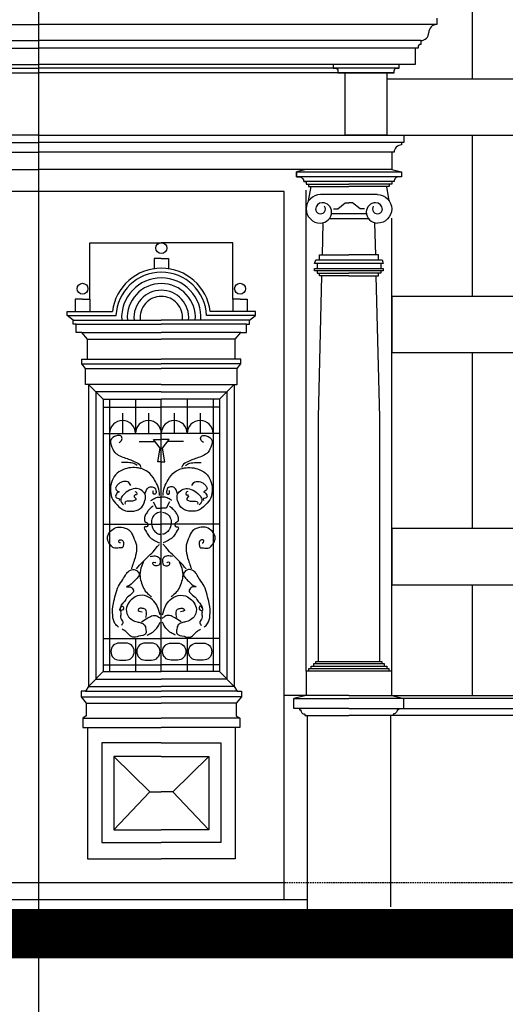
# Model space of a CAD drawing. Extents: x 0 to 286551, y -50 to 581131.
# Tile 42 of 207: x 108537 to 110524, y 554849 to 558880. Entities that reach past the tile are written whole.
import ezdxf

# ---------------------------------------------------------------- set-up
doc = ezdxf.new("R2010")
doc.units = 0
doc.header["$MEASUREMENT"] = 0
doc.linetypes.add('HIDDEN', pattern=[9.525, 6.35, -3.175])
for name, color, linetype in [('0.09', 7, 'CONTINUOUS'), ('0.13', 5, 'CONTINUOUS'), ('0.18', 1, 'CONTINUOUS'), ('0.25', 2, 'CONTINUOUS')]:
    doc.layers.add(name, color=color, linetype=linetype)
doc.layers.add('HULPLIJNEN', color=252, linetype='CONTINUOUS', plot=False)

msp = doc.modelspace()

# ---------------------------------------------------------------- linework, layer by layer
at = {"layer": '0.09'}
for p, q in [((108957.6, 557269), (108957.6, 557186.5)), ((109063.5, 557269), (109063.5, 557186.5)), ((109169.3, 557269), (109169.3, 557186.5)), ((109275.2, 557269), (109275.2, 557186.5))]:
    msp.add_line(p, q, dxfattribs=at)
for points in [[(108823.4, 557736), (108823.4, 557967.2), (109116.4, 557967.2)], [(109409.4, 557736), (109409.4, 557967.2), (109116.4, 557967.2)], [(109116.4, 557902.3), (109086.9, 557902.3), (109086.9, 557860.2)], [(109116.4, 557902.3), (109145.9, 557902.3), (109145.9, 557860.2)], [(108793.9, 557736), (108764.4, 557736), (108764.4, 557685.8)], [(108793.9, 557736), (108823.4, 557736), (108823.4, 557685.8)], [(109438.9, 557736), (109409.4, 557736), (109409.4, 557685.8)], [(109438.9, 557736), (109468.4, 557736), (109468.4, 557685.8)], [(108813.7, 557491), (108813.7, 557571.7), (108790.6, 557599.9), (108767.4, 557599.9), (108767.4, 557633.4), (108756.1, 557633.4), (108756.1, 557650.5), (108730.7, 557668.5), (108730.7, 557685.8), (108916.2, 557685.8)], [(108730.7, 557668.5), (108930.9, 557668.5)], [(109502.1, 557668.5), (109301.9, 557668.5)], [(109419.1, 557491), (109419.1, 557571.7), (109442.3, 557599.9), (109465.4, 557599.9), (109465.4, 557633.4), (109476.8, 557633.4), (109476.8, 557650.5), (109502.1, 557668.5), (109502.1, 557685.8), (109316.6, 557685.8)], [(108756.1, 557650.5), (109116.4, 557650.5)], [(108767.4, 557633.4), (109116.4, 557633.4)], [(109476.8, 557650.5), (109116.4, 557650.5)], [(109465.4, 557633.4), (109116.4, 557633.4)], [(108790.6, 557599.9), (109116.4, 557599.9)], [(109442.3, 557599.9), (109116.4, 557599.9)], [(108813.7, 557571.7), (109116.4, 557571.7)], [(109419.1, 557571.7), (109116.4, 557571.7)], [(109116.4, 557386.2), (108806, 557386.2), (108806, 557452.3), (108790.5, 557471.1), (108790.5, 557491), (109116.4, 557491)], [(108790.5, 557471.1), (109116.4, 557471.1)], [(109116.4, 557386.2), (109426.8, 557386.2), (109426.8, 557452.3), (109442.3, 557471.1), (109442.3, 557491), (109116.4, 557491)], [(109442.3, 557471.1), (109116.4, 557471.1)], [(108806, 557452.3), (109116.4, 557452.3)], [(109426.8, 557452.3), (109116.4, 557452.3)], [(109116.4, 557386.2), (108817.8, 557386.2), (108817.8, 556150.3), (109116.4, 556150.3)], [(108817.8, 557386.2), (108878.5, 557326.5)], [(109116.4, 557386.2), (109415, 557386.2), (109415, 556150.3), (109116.4, 556150.3)], [(109415, 557386.2), (109354.3, 557326.5)], [(109116.4, 557357.1), (108848, 557357.1), (108848, 556180.5), (109116.4, 556180.5)], [(109116.4, 557357.1), (109384.8, 557357.1), (109384.8, 556180.5), (109116.4, 556180.5)], [(108878.5, 557326.6), (108878.5, 556211.1)], [(108878.5, 557326.6), (109116.4, 557326.6)], [(108904.7, 557326.6), (108904.7, 556211.1)], [(109010.6, 557326.6), (109010.6, 557186.5)], [(109116.4, 556211.1), (109116.4, 557326.6)], [(109354.3, 557326.6), (109116.4, 557326.6)], [(109222.3, 557326.6), (109222.3, 557186.5)], [(109328.1, 557326.6), (109328.1, 556211.1)], [(109354.3, 557326.6), (109354.3, 556211.1)], [(108878.5, 557293.5), (109116.4, 557293.5)], [(109354.3, 557293.5), (109116.4, 557293.5)], [(108878.5, 557186.5), (109116.4, 557186.5)], [(109354.3, 557186.5), (109116.4, 557186.5)], [(109026, 557152.7), (109091.1, 557152.7)], [(109116.4, 557070.3), (109102.6, 557070.3), (109111, 557125.8), (109084.9, 557161.1), (109116.4, 557161.1)], [(109116.4, 557070.3), (109130.3, 557070.3), (109121.9, 557125.8), (109147.9, 557161.1), (109116.4, 557161.1)], [(109206.8, 557152.7), (109141.7, 557152.7)], [(109082.4, 556905.8), (109096.7, 556879.8), (109116.4, 556879.8)], [(109150.5, 556905.8), (109136.2, 556879.8), (109116.4, 556879.8)], [(108878.5, 556815), (109116.4, 556815)], [(109354.3, 556815), (109116.4, 556815)], [(108878.5, 556347), (109116.4, 556347)], [(109010.6, 556347), (109010.6, 556211.1)], [(109354.3, 556347), (109116.4, 556347)], [(109222.3, 556347), (109222.3, 556211.1)], [(108878.5, 556239.3), (109116.4, 556239.3)], [(109354.3, 556239.3), (109116.4, 556239.3)], [(108817.8, 556150.3), (108878.5, 556211.1)], [(108878.5, 556211.1), (109116.4, 556211.1)], [(109354.3, 556211.1), (109116.4, 556211.1)], [(109415, 556150.3), (109354.3, 556211.1)], [(108817.8, 556150.3), (108806.2, 556131.2), (108788.2, 556131.2), (108788.2, 556107.9), (108809.4, 556082.5), (108809.4, 556030.7), (108795.6, 556020.1), (108795.6, 555983.1), (109116.4, 555983.1)], [(108806.2, 556131.2), (109116.4, 556131.2)], [(109415, 556150.3), (109426.6, 556131.2), (109444.6, 556131.2), (109444.6, 556107.9), (109423.4, 556082.5), (109423.4, 556030.7), (109437.2, 556020.1), (109437.2, 555983.1), (109116.4, 555983.1)], [(109426.6, 556131.2), (109116.4, 556131.2)], [(108788.2, 556107.9), (109116.4, 556107.9)], [(109444.6, 556107.9), (109116.4, 556107.9)], [(108809.4, 556082.5), (109116.4, 556082.5)], [(109423.4, 556082.5), (109116.4, 556082.5)], [(108795.6, 556020.1), (109116.4, 556020.1)], [(109437.2, 556020.1), (109116.4, 556020.1)], [(108813.6, 555983.1), (108813.6, 555445.5), (109116.4, 555445.5)], [(109419.2, 555983.1), (109419.2, 555445.5), (109116.4, 555445.5)], [(109116.4, 555919.1), (108872.9, 555919.1), (108872.9, 555511.7), (109116.4, 555511.7)], [(109116.4, 555919.1), (109359.9, 555919.1), (109359.9, 555511.7), (109116.4, 555511.7)], [(109116.4, 555864.1), (108921.6, 555864.1), (108921.6, 555563.6), (109116.4, 555563.6)], [(108921.6, 555864.1), (109069.8, 555719.1), (109116.4, 555719.1)], [(109116.4, 555864.1), (109311.2, 555864.1), (109311.2, 555563.6), (109116.4, 555563.6)], [(109311.2, 555864.1), (109163, 555719.1), (109116.4, 555719.1)], [(109069.8, 555719.1), (108921.6, 555563.6)], [(109163, 555719.1), (109311.2, 555563.6)]]:
    msp.add_lwpolyline(points, dxfattribs=at)
for points in [[(108970.7, 556258.3, 1), (108970.7, 556328), (108944.6, 556328, 1), (108944.6, 556258.3)], [(109076.6, 556258.3, 1), (109076.6, 556328), (109050.4, 556328, 1), (109050.4, 556258.3)], [(109156.3, 556258.3, -1), (109156.3, 556328), (109182.4, 556328, -1), (109182.4, 556258.3)], [(109262.1, 556258.3, -1), (109262.1, 556328), (109288.3, 556328, -1), (109288.3, 556258.3)]]:
    msp.add_lwpolyline(points, format="xyb", close=True, dxfattribs=at)
for centre in [(109116.4, 557945), (108793.9, 557778.7), (109438.9, 557778.7)]:
    msp.add_circle(centre, 22.3, dxfattribs=at)
for centre, radius, start, end in [((109116.4, 557660.6), 201.8, 90, 172.8311), ((109116.4, 557660.6), 185.7, 90, 177.5495), ((109116.4, 557660.6), 201.8, 7.1689, 90), ((109116.4, 557660.6), 185.7, 2.4505, 90), ((109116.4, 557660.6), 162.5, 90, 183.577), ((109116.4, 557660.6), 139.4, 90, 184.1687), ((109116.4, 557660.6), 162.5, 356.423, 90), ((109116.4, 557660.6), 139.4, 355.8313, 90), ((109116.4, 557660.6), 112.1, 90, 185.188), ((109116.4, 557660.6), 86.9, 90, 186.6974), ((109116.4, 557660.6), 112.1, 354.812, 90), ((109116.4, 557660.6), 86.9, 353.3026, 90), ((108957.6, 557186.5), 52.9, 0, 180), ((109063.5, 557186.5), 52.9, 0, 180), ((109169.3, 557186.5), 52.9, 0, 180), ((109275.2, 557186.5), 52.9, 0, 180)]:
    msp.add_arc(centre, radius, start, end, dxfattribs=at)
for points, knots in [([(108944.4, 557149.3), (108949.2, 557152.6), (108958.9, 557159.2), (108951.8, 557180.8), (108928, 557176.1), (108904.4, 557163.2), (108912.7, 557133.6), (108924.9, 557100.8), (108971.2, 557085.1), (109005.8, 557073.4), (109032.3, 557057.4), (109031.9, 557047.8), (109031.9, 557046.7)], [0, 0, 0, 0, 16.068923, 32.025303, 49.691787, 79.132011, 99.47165, 132.195186, 182.617752, 229.793658, 254.772967, 258.136752, 258.136752, 258.136752, 258.136752]), ([(109288.4, 557149.3), (109283.6, 557152.6), (109274, 557159.2), (109281, 557180.8), (109304.9, 557176.1), (109328.4, 557163.2), (109320.1, 557133.6), (109307.9, 557100.8), (109261.6, 557085.1), (109227, 557073.4), (109200.5, 557057.4), (109200.9, 557047.8), (109200.9, 557046.7)], [0, 0, 0, 0, 16.068923, 32.025303, 49.691787, 79.132011, 99.47165, 132.195186, 182.617752, 229.793658, 254.772967, 258.136752, 258.136752, 258.136752, 258.136752]), ([(109017.6, 557055.1), (109011.9, 557058.7), (108998.6, 557067.2), (108975.4, 557066.6), (108959.8, 557067.4), (108952.8, 557067.7)], [0, 0, 0, 0, 19.94174, 46.142672, 67.191082, 67.191082, 67.191082, 67.191082]), ([(109215.2, 557055.1), (109221, 557058.7), (109234.2, 557067.2), (109257.4, 557066.6), (109273.1, 557067.4), (109280, 557067.7)], [0, 0, 0, 0, 19.94174, 46.142672, 67.191082, 67.191082, 67.191082, 67.191082]), ([(109109.3, 556932.3), (109108.2, 556944.1), (109106, 556967), (109086.9, 556999), (109065.8, 557030.6), (109031.3, 557044.3), (108998.9, 557048.4), (108966.1, 557041.7), (108933.4, 557026.1), (108912.5, 556994.4), (108906.4, 556958.7), (108911.1, 556921.6), (108935.4, 556891.2), (108963.6, 556869), (108998.4, 556866.2), (109033.2, 556874.5), (109050.6, 556906.6), (109053.9, 556938.8), (109033.3, 556956.9), (109006.6, 556964.2), (108978.7, 556950.7), (108958.5, 556934.9), (108946.4, 556911.7), (108955.6, 556900.5), (108961.2, 556893.7)], [0, 0, 0, 0, 34.9778, 68.077531, 110.507875, 145.526847, 175.162687, 207.668163, 244.928398, 280.620688, 316.575605, 352.382476, 388.557387, 431.017452, 454.70765, 491.693366, 530.206554, 557.116587, 580.906564, 605.186296, 636.594616, 668.167447, 683.628753, 707.326704, 707.326704, 707.326704, 707.326704]), ([(109123.5, 556932.3), (109124.7, 556944.1), (109126.8, 556967), (109145.9, 556999), (109167, 557030.6), (109201.5, 557044.3), (109233.9, 557048.4), (109266.8, 557041.7), (109299.4, 557026.1), (109320.3, 556994.4), (109326.4, 556958.7), (109321.7, 556921.6), (109297.4, 556891.2), (109269.2, 556869), (109234.4, 556866.2), (109199.7, 556874.5), (109182.2, 556906.6), (109178.9, 556938.8), (109199.5, 556956.9), (109226.2, 556964.2), (109254.1, 556950.7), (109274.3, 556934.9), (109286.4, 556911.7), (109277.2, 556900.5), (109271.6, 556893.7)], [0, 0, 0, 0, 34.9778, 68.077531, 110.507875, 145.526847, 175.162687, 207.668163, 244.928398, 280.620688, 316.575605, 352.382476, 388.557387, 431.017452, 454.70765, 491.693366, 530.206554, 557.116587, 580.906564, 605.186296, 636.594616, 668.167447, 683.628753, 707.326704, 707.326704, 707.326704, 707.326704]), ([(108991.5, 556973.5), (108988.2, 556979.3), (108980.6, 556992.3), (108958.8, 556989.9), (108944.3, 556982.5), (108934.7, 556974), (108926.5, 556961.3), (108933.1, 556950.9), (108946.7, 556946.7), (108936.4, 556944), (108932.5, 556938.2), (108925.9, 556927.1), (108936.7, 556919.8), (108946.3, 556921.2), (108945.2, 556915.7), (108944.4, 556911.3)], [0, 0, 0, 0, 18.522604, 42.078096, 55.244889, 67.749032, 80.912744, 95.38277, 102.164548, 107.807514, 116.13395, 125.977344, 140.449081, 142.972968, 152.261457, 152.261457, 152.261457, 152.261457]), ([(109241.3, 556973.5), (109244.7, 556979.3), (109252.3, 556992.3), (109274.1, 556989.9), (109288.6, 556982.5), (109298.1, 556974), (109306.3, 556961.3), (109299.7, 556950.9), (109286.2, 556946.7), (109296.4, 556944), (109300.3, 556938.2), (109306.9, 556927.1), (109296.1, 556919.8), (109286.6, 556921.2), (109287.6, 556915.7), (109288.4, 556911.3)], [0, 0, 0, 0, 18.522604, 42.078096, 55.244889, 67.749032, 80.912744, 95.38277, 102.164548, 107.807514, 116.13395, 125.977344, 140.449081, 142.972968, 152.261457, 152.261457, 152.261457, 152.261457]), ([(109008.3, 556949.2), (109010.6, 556948), (109015.4, 556945.3), (109016.8, 556932.8), (109007, 556936.8), (109003.2, 556924.8), (109012.7, 556922.4), (109012.7, 556913.4), (109002.9, 556910.3), (108993.4, 556908.5), (108983.3, 556908.7), (108975.6, 556909.1), (108965.9, 556906.8), (108967.3, 556900.2), (108968, 556897)], [0, 0, 0, 0, 7.754775, 17.005091, 22.052684, 31.110391, 39.436827, 45.323359, 52.105198, 66.62756, 75.881509, 81.770337, 90.830412, 99.239812, 99.239812, 99.239812, 99.239812]), ([(109049.6, 556938.2), (109051.3, 556944.2), (109054.5, 556955.2), (109066.2, 556969.1), (109080.8, 556968.2), (109092, 556962.5), (109094.6, 556951.6), (109096, 556937.6), (109083.7, 556937.2), (109081.1, 556946.2), (109083.8, 556950.7), (109084.9, 556952.5)], [0, 0, 0, 0, 18.89866, 34.362073, 49.50485, 59.314642, 69.158035, 83.675048, 89.563876, 98.621584, 105.026368, 105.026368, 105.026368, 105.026368]), ([(109183.3, 556938.2), (109181.5, 556944.2), (109178.3, 556955.2), (109166.7, 556969.1), (109152, 556968.2), (109140.8, 556962.5), (109138.2, 556951.6), (109136.8, 556937.6), (109149.1, 556937.2), (109151.7, 556946.2), (109149, 556950.7), (109147.9, 556952.5)], [0, 0, 0, 0, 18.89866, 34.362073, 49.50485, 59.314642, 69.158035, 83.675048, 89.563876, 98.621584, 105.026368, 105.026368, 105.026368, 105.026368]), ([(109224.5, 556949.2), (109222.3, 556948), (109217.4, 556945.3), (109216, 556932.8), (109225.8, 556936.8), (109229.6, 556924.8), (109220.1, 556922.4), (109220.2, 556913.4), (109229.9, 556910.3), (109239.4, 556908.5), (109249.6, 556908.7), (109257.2, 556909.1), (109266.9, 556906.8), (109265.5, 556900.2), (109264.9, 556897)], [0, 0, 0, 0, 7.754775, 17.005091, 22.052684, 31.110391, 39.436827, 45.323359, 52.105198, 66.62756, 75.881509, 81.770337, 90.830412, 99.239812, 99.239812, 99.239812, 99.239812]), ([(109073.1, 556911.3), (109078, 556914.6), (109088, 556921.4), (109103.3, 556926.2), (109112.9, 556925.8), (109116.4, 556925.6)], [0, 0, 0, 0, 17.744635, 36.117519, 46.611604, 46.611604, 46.611604, 46.611604]), ([(109159.7, 556911.3), (109154.8, 556914.6), (109144.9, 556921.4), (109129.6, 556926.2), (109119.9, 556925.8), (109116.4, 556925.6)], [0, 0, 0, 0, 17.744635, 36.117519, 46.611604, 46.611604, 46.611604, 46.611604]), ([(109082.4, 556888.2), (109077.3, 556884.5), (109068.2, 556877.9), (109058.5, 556864.3), (109048.9, 556850.4), (109047.5, 556837.8), (109046.5, 556827.4), (109054.1, 556822.6), (109063.2, 556817.1), (109060.4, 556802.4), (109038.2, 556806.6), (109057.6, 556780.2), (109065.8, 556764), (109081.9, 556751.1), (109096.7, 556744.5), (109104.5, 556740.5), (109108.4, 556738.5)], [0, 0, 0, 0, 18.524093, 33.498646, 50.086215, 68.06369, 71.427475, 79.753912, 91.648944, 101.237345, 113.282331, 135.926566, 157.153406, 179.879706, 193.046499, 206.213291, 206.213291, 206.213291, 206.213291]), ([(109111.8, 556864.6), (109104.6, 556862.6), (109091.2, 556858.7), (109077.3, 556840.2), (109075, 556816.4), (109081.1, 556792.9), (109095.1, 556781.2), (109104, 556773.1), (109109.8, 556773.6), (109111.8, 556773.8)], [0, 0, 0, 0, 21.87165, 41.050736, 64.836232, 92.229162, 108.882035, 119.849637, 125.738465, 125.738465, 125.738465, 125.738465]), ([(109121, 556864.6), (109128.2, 556862.6), (109141.6, 556858.7), (109155.5, 556840.2), (109157.8, 556816.4), (109151.7, 556792.9), (109137.7, 556781.2), (109128.8, 556773.1), (109123, 556773.6), (109121, 556773.8)], [0, 0, 0, 0, 21.87165, 41.050736, 64.836232, 92.229162, 108.882035, 119.849637, 125.738465, 125.738465, 125.738465, 125.738465]), ([(109150.5, 556888.2), (109155.5, 556884.5), (109164.6, 556877.9), (109174.3, 556864.3), (109184, 556850.4), (109185.3, 556837.8), (109186.3, 556827.4), (109178.7, 556822.6), (109169.6, 556817.1), (109172.4, 556802.4), (109194.7, 556806.6), (109175.3, 556780.2), (109167.1, 556764), (109150.9, 556751.1), (109136.1, 556744.5), (109128.3, 556740.5), (109124.4, 556738.5)], [0, 0, 0, 0, 18.524093, 33.498646, 50.086215, 68.06369, 71.427475, 79.753912, 91.648944, 101.237345, 113.282331, 135.926566, 157.153406, 179.879706, 193.046499, 206.213291, 206.213291, 206.213291, 206.213291]), ([(108949.4, 556737.8), (108947.5, 556738.3), (108942.4, 556739.8), (108942.4, 556752.9), (108953.7, 556751), (108962, 556745), (108961.1, 556733.4), (108960.9, 556716.8), (108940.3, 556718.8), (108922, 556713), (108906.9, 556730.8), (108895.9, 556746.7), (108895.7, 556771.8), (108912.4, 556791.6), (108938.5, 556806.1), (108965.8, 556801), (108992.6, 556789.1), (109002.1, 556759.5), (109016.1, 556733.4), (109014.4, 556700.2), (109008.3, 556671.5), (108998.3, 556647.8), (108995.1, 556635.8), (108994, 556631.8)], [0, 0, 0, 0, 5.642965, 14.893282, 25.829702, 30.035521, 45.38131, 57.421829, 71.944191, 95.499683, 111.569065, 135.666799, 153.326515, 182.266363, 208.60011, 239.071885, 262.031972, 292.506204, 326.563113, 350.109361, 389.696797, 414.700788, 426.94529, 426.94529, 426.94529, 426.94529]), ([(109283.4, 556737.8), (109285.3, 556738.3), (109290.4, 556739.8), (109290.4, 556752.9), (109279.1, 556751), (109270.9, 556745), (109271.7, 556733.4), (109271.9, 556716.8), (109292.6, 556718.8), (109310.9, 556713), (109326, 556730.8), (109336.9, 556746.7), (109337.1, 556771.8), (109320.5, 556791.6), (109294.4, 556806.1), (109267.1, 556801), (109240.2, 556789.1), (109230.7, 556759.5), (109216.7, 556733.4), (109218.4, 556700.2), (109224.5, 556671.5), (109234.5, 556647.8), (109237.7, 556635.8), (109238.8, 556631.8)], [0, 0, 0, 0, 5.642965, 14.893282, 25.829702, 30.035521, 45.38131, 57.421829, 71.944191, 95.499683, 111.569065, 135.666799, 153.326515, 182.266363, 208.60011, 239.071885, 262.031972, 292.506204, 326.563113, 350.109361, 389.696797, 414.700788, 426.94529, 426.94529, 426.94529, 426.94529]), ([(109014.2, 556631.7), (109023.1, 556641.6), (109039.4, 556659.7), (109064.4, 556685), (109086.1, 556703.8), (109098, 556721.9), (109105.6, 556729), (109108.4, 556731.8)], [0, 0, 0, 0, 39.887319, 73.19328, 106.499113, 125.678406, 137.573224, 137.573224, 137.573224, 137.573224]), ([(109218.6, 556631.7), (109209.7, 556641.6), (109193.4, 556659.7), (109168.4, 556685), (109146.7, 556703.8), (109134.8, 556721.9), (109127.3, 556729), (109124.4, 556731.8)], [0, 0, 0, 0, 39.887319, 73.19328, 106.499113, 125.678406, 137.573224, 137.573224, 137.573224, 137.573224]), ([(109043.7, 556661.1), (109039.6, 556652.6), (109030.3, 556633.4), (109027.3, 556602.3), (109035, 556572.7), (109045.1, 556546.6), (109061.3, 556528.7), (109072.5, 556520.3), (109076.5, 556517.3)], [0, 0, 0, 0, 28.270086, 63.749449, 90.475413, 119.849831, 146.672355, 161.648387, 161.648387, 161.648387, 161.648387]), ([(109070.6, 556682.1), (109077.2, 556683.7), (109090, 556686.8), (109109.3, 556679.7), (109113, 556662.7), (109110.1, 556646.6), (109096.4, 556643.8), (109084.8, 556643.7), (109078.2, 556660.6), (109090.1, 556659.8), (109093.1, 556657), (109094.1, 556656.1)], [0, 0, 0, 0, 20.347366, 39.913221, 52.157773, 70.773462, 79.556287, 91.601096, 103.845766, 112.25848, 116.4643, 116.4643, 116.4643, 116.4643]), ([(109162.2, 556682.1), (109155.7, 556683.7), (109142.8, 556686.8), (109123.5, 556679.7), (109119.8, 556662.7), (109122.7, 556646.6), (109136.4, 556643.8), (109148.1, 556643.7), (109154.6, 556660.6), (109142.7, 556659.8), (109139.7, 556657), (109138.7, 556656.1)], [0, 0, 0, 0, 20.347366, 39.913221, 52.157773, 70.773462, 79.556287, 91.601096, 103.845766, 112.25848, 116.4643, 116.4643, 116.4643, 116.4643]), ([(109189.2, 556661.1), (109193.3, 556652.6), (109202.6, 556633.4), (109205.5, 556602.3), (109197.8, 556572.7), (109187.7, 556546.6), (109171.5, 556528.7), (109160.3, 556520.3), (109156.3, 556517.3)], [0, 0, 0, 0, 28.270086, 63.749449, 90.475413, 119.849831, 146.672355, 161.648387, 161.648387, 161.648387, 161.648387]), ([(108941, 556393.7), (108935.8, 556398.1), (108921.6, 556410), (108915.6, 556446.5), (108917.3, 556486.4), (108929.8, 556525.7), (108937.8, 556560.8), (108959, 556586), (108970, 556609.2), (108985, 556625.4), (109003.5, 556632), (109019, 556623.6), (109030, 556608.6), (109017.8, 556593.3), (109002.7, 556579.9), (108993.9, 556566.8), (108963.8, 556555.4), (108992, 556561.1), (108997.3, 556550.8), (109006.8, 556542.8), (108991.2, 556524.6), (108973.4, 556515.3), (108964, 556492.1), (108947.9, 556485.2), (108947.4, 556455.2), (108946, 556471.7), (108959.2, 556485.7), (108964.7, 556463.9), (108947.9, 556461.6), (108952.1, 556445.2), (108945.3, 556429.7), (108963.1, 556415.2), (108956.2, 556404.8), (108952.8, 556399.6)], [0, 0, 0, 0, 20.221468, 54.29859, 103.978107, 140.489603, 177.720981, 209.911987, 237.46112, 254.114122, 275.953986, 289.120779, 305.708348, 323.025909, 339.678868, 366.502595, 379.669442, 400.016809, 404.22206, 414.48833, 431.805803, 458.629611, 479.856552, 498.379155, 516.356511, 521.402127, 538.055128, 549.274795, 563.598679, 572.00808, 593.031458, 609.619133, 625.861194, 625.861194, 625.861194, 625.861194]), ([(109291.8, 556393.7), (109297.1, 556398.1), (109311.2, 556410), (109317.3, 556446.5), (109315.5, 556486.4), (109303, 556525.7), (109295, 556560.8), (109273.9, 556586), (109262.8, 556609.2), (109247.8, 556625.4), (109229.3, 556632), (109213.8, 556623.6), (109202.8, 556608.6), (109215, 556593.3), (109230.1, 556579.9), (109238.9, 556566.8), (109269, 556555.4), (109240.8, 556561.1), (109235.5, 556550.8), (109226, 556542.8), (109241.6, 556524.6), (109259.4, 556515.3), (109268.8, 556492.1), (109284.9, 556485.2), (109285.4, 556455.2), (109286.8, 556471.7), (109273.6, 556485.7), (109268.1, 556463.9), (109284.9, 556461.6), (109280.7, 556445.2), (109287.5, 556429.7), (109269.7, 556415.2), (109276.6, 556404.8), (109280, 556399.6)], [0, 0, 0, 0, 20.221468, 54.29859, 103.978107, 140.489603, 177.720981, 209.911987, 237.46112, 254.114122, 275.953986, 289.120779, 305.708348, 323.025909, 339.678868, 366.502595, 379.669442, 400.016809, 404.22206, 414.48833, 431.805803, 458.629611, 479.856552, 498.379155, 516.356511, 521.402127, 538.055128, 549.274795, 563.598679, 572.00808, 593.031458, 609.619133, 625.861194, 625.861194, 625.861194, 625.861194]), ([(109111.8, 556443.3), (109108.7, 556455.4), (109102.7, 556478.5), (109080.7, 556508), (109047.8, 556527.8), (109010.6, 556521.7), (108986.8, 556500), (108969.8, 556473.7), (108974.7, 556441.4), (108995.1, 556422.1), (109015, 556414.8), (109032.6, 556411.9), (109049.9, 556404.4), (109052.8, 556386), (109056.9, 556360.1), (109024.7, 556357.8), (109002, 556348.8), (108983.4, 556361.4), (108972.7, 556376.2), (108961.2, 556381.9), (108956.2, 556384.5)], [0, 0, 0, 0, 37.231262, 70.873511, 108.133746, 146.445547, 173.9082, 203.642487, 236.825205, 261.804601, 284.45513, 299.146908, 316.468044, 335.083733, 352.743449, 384.454221, 408.2485, 424.839225, 446.250153, 462.840878, 462.840878, 462.840878, 462.840878]), ([(109121, 556443.3), (109124.2, 556455.4), (109130.2, 556478.5), (109152.2, 556508), (109185, 556527.8), (109222.2, 556521.7), (109246.1, 556500), (109263.1, 556473.7), (109258.1, 556441.4), (109237.7, 556422.1), (109217.8, 556414.8), (109200.2, 556411.9), (109183, 556404.4), (109180, 556386), (109175.9, 556360.1), (109208.1, 556357.8), (109230.8, 556348.8), (109249.4, 556361.4), (109260.1, 556376.2), (109271.6, 556381.9), (109276.6, 556384.5)], [0, 0, 0, 0, 37.231262, 70.873511, 108.133746, 146.445547, 173.9082, 203.642487, 236.825205, 261.804601, 284.45513, 299.146908, 316.468044, 335.083733, 352.743449, 384.454221, 408.2485, 424.839225, 446.250153, 462.840878, 462.840878, 462.840878, 462.840878]), ([(109052.9, 556432.4), (109053.9, 556436), (109056.1, 556443.5), (109055.7, 556454.1), (109053.9, 556467.6), (109039.5, 556469.8), (109027.9, 556472.6), (109015.6, 556460.5), (109028.7, 556457.8), (109037.8, 556455.9)], [0, 0, 0, 0, 11.219827, 22.99289, 32.581339, 48.046958, 59.824614, 68.15105, 86.960808, 86.960808, 86.960808, 86.960808]), ([(109179.9, 556432.4), (109178.9, 556436), (109176.8, 556443.5), (109177.1, 556454.1), (109179, 556467.6), (109193.3, 556469.8), (109204.9, 556472.6), (109217.2, 556460.5), (109204.1, 556457.8), (109195, 556455.9)], [0, 0, 0, 0, 11.219827, 22.99289, 32.581339, 48.046958, 59.824614, 68.15105, 86.960808, 86.960808, 86.960808, 86.960808]), ([(109035.3, 556414.7), (109043.8, 556420.5), (109058.8, 556430.5), (109078.2, 556441.2), (109096.3, 556442.2), (109105.5, 556433.8), (109112.4, 556430.1), (109114.3, 556429)], [0, 0, 0, 0, 31.032187, 54.008192, 65.786029, 82.376597, 89.158532, 89.158532, 89.158532, 89.158532]), ([(109058.8, 556360.9), (109064.8, 556363.8), (109077.6, 556370), (109094.8, 556383.2), (109104.9, 556399.6), (109109.9, 556409.9), (109111.8, 556413.9)], [0, 0, 0, 0, 19.94174, 42.66804, 63.89488, 77.058592, 77.058592, 77.058592, 77.058592]), ([(109197.6, 556414.7), (109189, 556420.5), (109174.1, 556430.5), (109154.6, 556441.2), (109136.5, 556442.2), (109127.3, 556433.8), (109120.5, 556430.1), (109118.5, 556429)], [0, 0, 0, 0, 31.032187, 54.008192, 65.786029, 82.376597, 89.158532, 89.158532, 89.158532, 89.158532]), ([(109174, 556360.9), (109168, 556363.8), (109155.2, 556370), (109138, 556383.2), (109127.9, 556399.6), (109122.9, 556409.9), (109121, 556413.9)], [0, 0, 0, 0, 19.94174, 42.66804, 63.89488, 77.058592, 77.058592, 77.058592, 77.058592])]:
    msp.add_open_spline(points, degree=3, knots=knots, dxfattribs=at)
at = {"layer": '0.13'}
for points in [[(110388.4, 559537.2), (110388.4, 558637.2)], [(107137.4, 558682.2), (108613.4, 558682.2)], [(110089.4, 558682.2), (108613.4, 558682.2)], [(107157.4, 558662.2), (108613.4, 558662.2)], [(110069.4, 558662.2), (108613.4, 558662.2)], [(110388.4, 558407.2), (110388.4, 557747.2)], [(109619.4, 555278.2), (109619.4, 558177.2), (107607.4, 558177.2), (107607.4, 555278.2)], [(108613.4, 558177.2), (108613.4, 555348.2)], [(109709.4, 556213.2), (109709.4, 558182.1)], [(109821.2, 558105.5), (109838.6, 558105.5), (109869.4, 558130.9), (109884.4, 558130.9)], [(109947.6, 558105.5), (109930.2, 558105.5), (109899.4, 558130.9), (109884.4, 558130.9)], [(110059.4, 556213.2), (110059.4, 558068.2)], [(110388.4, 557517.2), (110388.4, 556797.2)], [(110388.4, 556567.2), (110388.4, 556113.2), (110388.4, 556113.2), (110388.4, 556113.2), (110388.4, 556113.2), (110388.4, 556113.2)], [(109709.4, 556113.2), (109619.4, 556113.2)], [(110059.4, 556113.2), (110618.4, 556113.2), (110618.4, 556113.2), (110668.4, 556101.5)], [(107607.4, 555348.2), (109619.4, 555348.2)]]:
    msp.add_lwpolyline(points, dxfattribs=at)
for points in [[(109681.6, 556059.8), (109681.6, 556054.2), (109687.2, 556054.2, 0.414214), (109703.9, 556037.6), (109703.9, 556032), (109703.9, 556032), (109884.4, 556032)], [(110087.2, 556059.8), (110087.2, 556054.2), (110081.6, 556054.2, -0.414214), (110065, 556037.6), (110065, 556032), (110065, 556032), (109884.4, 556032)], [(110646.2, 556059.8), (110646.2, 556054.2), (110640.6, 556054.2, -0.414214), (110624, 556037.6), (110624, 556032), (110624, 556032), (110065, 556032)]]:
    msp.add_lwpolyline(points, format="xyb", dxfattribs=at)
at = {"layer": '0.18'}
for points in [[(106982.8, 558886.8), (106982.8, 558859.9), (108613.4, 558859.9)], [(110244, 558886.8), (110244, 558859.9), (108613.4, 558859.9)], [(107048.2, 558794.5), (108613.4, 558794.5)], [(110178.6, 558794.5), (108613.4, 558794.5)], [(107071.3, 558763.8), (107071.3, 558697.2), (108613.4, 558697.2)], [(110155.6, 558763.8), (110155.6, 558697.2), (108613.4, 558697.2)], [(110081, 558682.2), (109827.9, 558682.2)], [(107157.4, 558337.2), (108613.4, 558337.2)], [(110069.4, 558337.2), (108613.4, 558337.2)], [(110069.4, 558217.2), (109699.4, 558217.2)], [(109719.4, 558207.2), (109719.4, 558197.2), (109884.4, 558197.2)], [(109719.4, 558138.2), (109729.4, 558197.2)], [(110049.4, 558207.2), (110049.4, 558197.2), (109884.4, 558197.2)], [(110049.4, 558138.2), (110039.4, 558197.2)], [(109956, 558085.2), (109812.8, 558085.2)], [(109964.7, 558065.2), (109804.1, 558065.2)], [(109763.9, 557897.2), (109763.9, 557917.2), (109884.4, 557917.2)], [(110005, 557897.2), (110005, 557917.2), (109884.4, 557917.2)], [(109753.9, 557882.2), (109753.9, 557862.2), (109753.9, 557862.2)], [(110015, 557882.2), (110015, 557862.2), (110015, 557862.2)], [(109753.9, 557852.2), (109753.9, 557842.2), (109884.4, 557842.2)], [(109884.4, 557832.2), (109763.9, 557832.2), (109763.9, 557842.2)], [(110015, 557852.2), (110015, 557842.2), (109884.4, 557842.2)], [(109884.4, 557832.2), (110005, 557832.2), (110005, 557842.2)], [(109749.4, 556243.2), (109749.4, 556253.2), (110019.4, 556253.2), (110019.4, 556243.2)], [(110049.4, 556213.2), (110049.4, 556223.2), (109719.4, 556223.2), (109719.4, 556223.2), (109719.4, 556213.2)], [(109729.4, 556223.2), (109729.4, 556233.2), (110039.4, 556233.2), (110039.4, 556223.2)], [(110029.4, 556233.2), (110029.4, 556243.2), (109739.4, 556243.2), (109739.4, 556233.2)], [(109884.4, 556113.2), (109709.4, 556113.2), (109709.4, 556113.2), (109659.4, 556101.5)], [(109884.4, 556113.2), (110059.4, 556113.2), (110059.4, 556113.2), (110109.4, 556101.5)], [(110109.4, 556059.8), (110668.4, 556059.8), (110668.4, 556101.5), (110109.4, 556101.5)]]:
    msp.add_lwpolyline(points, dxfattribs=at)
for points in [[(107048.2, 558794.5), (107048.2, 558779.1, -0.414214), (107059.7, 558767.6), (107059.7, 558763.8), (108613.4, 558763.8)], [(110178.6, 558794.5), (110178.6, 558779.1, 0.414214), (110167.1, 558767.6), (110167.1, 558763.8), (108613.4, 558763.8)], [(109819.4, 558697.2), (109819.4, 558682.2), (109827.9, 558682.2, -0.414214), (109839.4, 558670.7), (109839.4, 558662.2), (109869.4, 558662.2)], [(110039.4, 558662.2), (110069.4, 558662.2), (110069.4, 558670.7, -0.414214), (110081, 558682.2), (110089.4, 558682.2), (110089.4, 558697.2)], [(107127.4, 558377.2), (107127.4, 558377.2), (107127.4, 558377.2), (107127.4, 558377.2), (107127.4, 558367.2, -0.414214), (107157.4, 558337.2), (107167.4, 558337.2), (107167.4, 558267.2), (108613.4, 558267.2)], [(110099.4, 558377.2), (110099.4, 558377.2), (110099.4, 558377.2), (110099.4, 558377.2), (110099.4, 558367.2, 0.414214), (110069.4, 558337.2), (110059.4, 558337.2), (110059.4, 558267.2), (108613.4, 558267.2)], [(109709.4, 558267.2), (109669.4, 558257.2), (109669.4, 558237.2), (109679.4, 558237.2, -0.414214), (109699.4, 558217.2), (109709.4, 558217.2), (109709.4, 558207.2), (109884.4, 558207.2)], [(110059.4, 558267.2), (110099.4, 558257.2), (110099.4, 558237.2), (110089.4, 558237.2, 0.414214), (110069.4, 558217.2), (110059.4, 558217.2), (110059.4, 558207.2), (109884.4, 558207.2)]]:
    msp.add_lwpolyline(points, format="xyb", dxfattribs=at)
for points in [[(109869.4, 558407.2), (109869.4, 558662.2), (110039.4, 558662.2), (110039.4, 558407.2)], [(110638.4, 558407.2), (110638.4, 558637.2), (110039.4, 558637.2), (110039.4, 558407.2)], [(109669.4, 558237.2), (109669.4, 558257.2), (110099.4, 558257.2), (110099.4, 558237.2)], [(110020, 557897.2), (110025, 557882.2), (109743.9, 557882.2), (109748.9, 557897.2)], [(110025, 557862.2), (110025, 557852.2), (109743.9, 557852.2), (109743.9, 557862.2)], [(110638.4, 557517.2), (110638.4, 557747.2), (110059.4, 557747.2), (110059.4, 557517.2)], [(110638.4, 556567.2), (110638.4, 556797.2), (110059.4, 556797.2), (110059.4, 556567.2)]]:
    msp.add_lwpolyline(points, close=True, dxfattribs=at)
for centre, start, end in [((110244, 558827.2), 90, 180), ((110178.6, 558827.2), 270, 0)]:
    msp.add_arc(centre, 32.7, start, end, dxfattribs=at)
at = {"layer": '0.25'}
for p, q in [((109775.8, 557917.2), (109779.4, 558047.2)), ((109989.4, 558047.2), (109993, 557917.2))]:
    msp.add_line(p, q, dxfattribs=at)
for points in [[(108613.4, 558407.2), (107117.4, 558407.2), (107117.4, 558377.2), (108613.4, 558377.2)], [(108613.4, 558407.2), (110109.4, 558407.2), (110109.4, 558377.2), (108613.4, 558377.2)], [(110001.1, 558163.9), (109767.7, 558163.9)], [(109759.4, 556253.2), (109759.4, 557252.1), (109773.9, 557832.2)], [(109995, 557832.2), (110009.4, 557252.1), (110009.4, 556253.2)], [(110059.4, 556113.2), (110059.4, 556213.2), (109709.4, 556213.2), (109709.4, 556113.2)], [(109884.4, 556059.8), (109659.4, 556059.8), (109659.4, 556101.5), (109884.4, 556101.5)], [(109884.4, 556059.8), (110109.4, 556059.8), (110109.4, 556101.5), (109884.4, 556101.5)], [(109713.9, 556032), (109713.9, 555278.2)], [(110055, 556032), (110055, 555247.7)], [(107513, 555237.9), (107513, 555278.2), (109713.9, 555278.2), (109713.9, 555237.9)], [(86231.8, 555167.2), (104741.8, 555167.2), (106608.4, 555237.9), (108613.4, 555237.9), (110618.4, 555237.9), (112485, 555167.2), (112485, 555167.2), (137331, 555117.2), (141864.6, 555117.2)]]:
    msp.add_lwpolyline(points, dxfattribs=at)
for points in [[(109767.7, 558163.9, 1), (109767.7, 558047.2)], [(110001.1, 558163.9, -1), (110001.1, 558047.2)]]:
    msp.add_lwpolyline(points, format="xyb", dxfattribs=at)
at = {"layer": '0.25', "const_width": 200}
msp.add_lwpolyline([(86231.8, 555067.2), (104743.7, 555067.2), (106610.3, 555137.9), (108613.4, 555137.9), (110616.5, 555137.9), (112483, 555067.2), (137330.9, 555017.2), (141864.6, 555017.2)], dxfattribs=at)
at = {"layer": '0.25'}
for centre, radius, start, end in [((109775.4, 558102.9), 28, 90, 180), ((109767.7, 558105.5), 20.3, 180, 33.0736), ((109775.4, 558092.9), 38, 0, 90), ((109993.4, 558092.9), 38, 90, 180), ((110001.1, 558105.5), 20.3, 146.9264, 0), ((109993.4, 558102.9), 28, 0, 90), ((109767.7, 558092.9), 45.7, 269.9619, 0.0381), ((110001.1, 558092.9), 45.7, 179.9619, 270.0381)]:
    msp.add_arc(centre, radius, start, end, dxfattribs=at)
at = {"layer": 'HULPLIJNEN'}
msp.add_lwpolyline([(108613.4, 570141.5), (108613.4, 551674.8)], dxfattribs=at)
at = {"layer": 'HULPLIJNEN', "linetype": 'HIDDEN'}
msp.add_lwpolyline([(81540.7, 555348.2), (178470, 555348.2)], dxfattribs=at)

doc.saveas('drawing.dxf')
